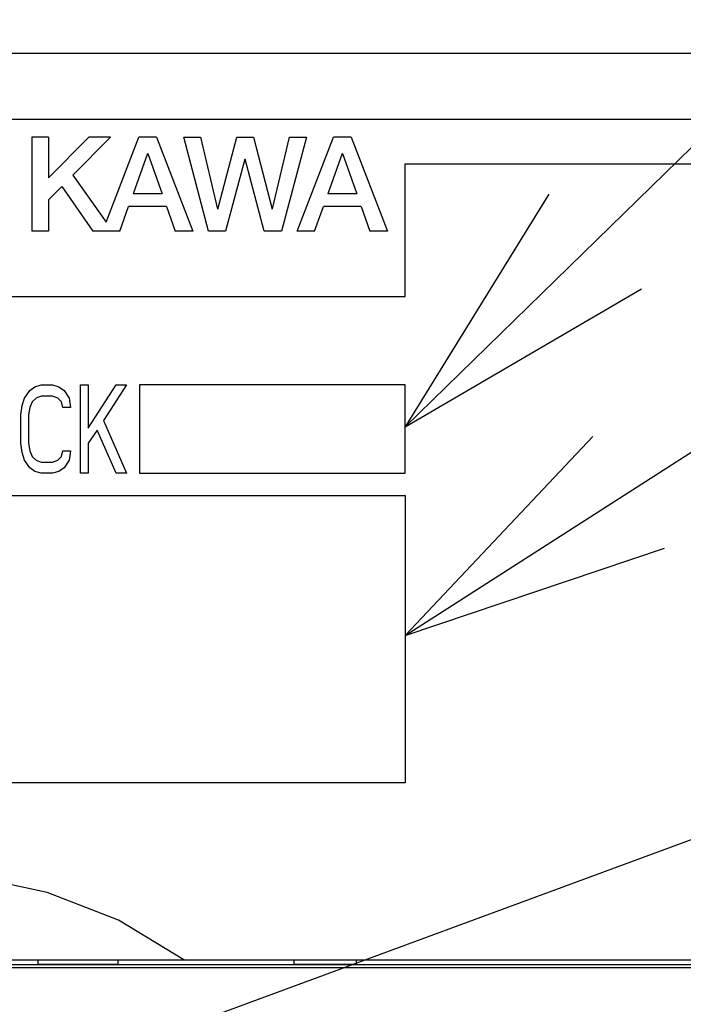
# Model space of a CAD drawing. Extents: x 100 to 1223, y 94 to 846.
# Tile 31 of 40: x 741 to 756, y 633 to 656. Entities that reach past the tile are written whole.
import ezdxf

# ---------------------------------------------------------------- set-up
doc = ezdxf.new("R2010")
doc.units = 0
doc.header["$LTSCALE"] = 69.3
for name, color, linetype in [('ALL_CURVE', 7, 'CONTINUOUS'), ('ALL_FEATURES', 7, 'CONTINUOUS'), ('ALL_NOTE', 7, 'CONTINUOUS')]:
    doc.layers.add(name, color=color, linetype=linetype)

msp = doc.modelspace()

# ---------------------------------------------------------------- linework, layer by layer
at = {"layer": 'ALL_CURVE', "color": 4, "linetype": 'CONTINUOUS'}
for p, q in [((768.5, 653.5), (731.5, 653.5)), ((749.5, 649.5), (749.5, 652.5)), ((749.5, 652.5), (768.5, 652.5)), ((731.5, 649.5), (749.5, 649.5)), ((740.901, 647.202), (741.016, 647.372)), ((741.016, 647.372), (741.131, 647.457)), ((741.131, 647.457), (741.275, 647.5)), ((741.275, 647.5), (741.534, 647.5)), ((741.534, 647.5), (741.678, 647.457)), ((741.678, 647.457), (741.793, 647.372)), ((741.793, 647.372), (741.907, 647.202)), ((742.166, 645.5), (742.166, 647.5)), ((742.166, 647.5), (742.339, 647.5)), ((742.339, 646.521), (742.971, 647.5)), ((742.339, 647.5), (742.339, 646.521)), ((743.201, 647.5), (742.684, 646.691)), ((742.971, 647.5), (743.201, 647.5)), ((743.5, 647.5), (743.5, 645.5)), ((749.5, 647.5), (743.5, 647.5)), ((749.5, 645.5), (749.5, 647.5)), ((740.844, 647.032), (740.901, 647.202)), ((741.074, 647.117), (741.016, 646.989)), ((741.16, 647.202), (741.074, 647.117)), ((741.275, 647.245), (741.16, 647.202)), ((741.534, 647.245), (741.275, 647.245)), ((741.649, 647.202), (741.534, 647.245)), ((741.735, 647.117), (741.649, 647.202)), ((741.764, 646.989), (741.735, 647.117)), ((741.907, 647.202), (741.936, 646.989)), ((740.815, 646.819), (740.844, 647.032)), ((741.016, 646.989), (740.987, 646.819)), ((741.936, 646.989), (741.764, 646.989)), ((740.815, 646.181), (740.815, 646.819)), ((740.987, 646.819), (740.987, 646.181)), ((742.684, 646.691), (743.201, 645.5)), ((742.54, 646.479), (742.339, 646.181)), ((742.971, 645.5), (742.54, 646.479)), ((740.844, 645.968), (740.815, 646.181)), ((740.987, 646.181), (741.016, 646.011)), ((741.016, 646.011), (741.074, 645.883)), ((741.735, 645.883), (741.764, 646.011)), ((741.764, 646.011), (741.936, 646.011)), ((741.936, 646.011), (741.907, 645.798)), ((742.339, 646.181), (742.339, 645.5)), ((740.901, 645.798), (740.844, 645.968)), ((741.016, 645.628), (740.901, 645.798)), ((741.074, 645.883), (741.16, 645.798)), ((741.16, 645.798), (741.275, 645.755)), ((741.275, 645.755), (741.534, 645.755)), ((741.534, 645.755), (741.649, 645.798)), ((741.649, 645.798), (741.735, 645.883)), ((741.907, 645.798), (741.793, 645.628)), ((741.131, 645.543), (741.016, 645.628)), ((741.275, 645.5), (741.131, 645.543)), ((741.678, 645.543), (741.534, 645.5)), ((741.793, 645.628), (741.678, 645.543)), ((741.534, 645.5), (741.275, 645.5)), ((742.339, 645.5), (742.166, 645.5)), ((743.201, 645.5), (742.971, 645.5)), ((743.5, 645.5), (749.5, 645.5)), ((731.5, 645), (749.5, 645)), ((749.5, 645), (749.5, 638.5)), ((749.5, 638.5), (731.5, 638.5))]:
    msp.add_line(p, q, dxfattribs=at)
at = {"layer": 'ALL_FEATURES', "color": 7, "linetype": 'CONTINUOUS'}
for p, q in [((661, 655), (769, 655)), ((741.067, 653.1), (741.067, 650.975)), ((741.439, 653.1), (741.067, 653.1)), ((742.352, 653.1), (741.439, 652.181)), ((741.439, 653.1), (741.439, 652.181)), ((742.845, 653.1), (741.993, 652.243)), ((742.845, 653.1), (742.352, 653.1)), ((742.741, 651.181), (743.482, 653.1)), ((743.879, 653.1), (743.482, 653.1)), ((743.879, 653.1), (744.7, 650.975)), ((745.059, 650.975), (744.496, 653.1)), ((744.496, 653.1), (744.877, 653.1)), ((744.877, 653.1), (745.263, 651.475)), ((745.27, 651.475), (745.693, 653.1)), ((745.693, 653.1), (746.072, 653.1)), ((746.072, 653.1), (746.495, 651.475)), ((746.502, 651.476), (746.888, 653.1)), ((747.27, 653.1), (746.703, 650.975)), ((746.888, 653.1), (747.27, 653.1)), ((747.062, 650.975), (747.883, 653.1)), ((748.279, 653.1), (747.883, 653.1)), ((748.279, 653.1), (749.1, 650.975)), ((743.677, 652.733), (743.354, 651.821)), ((743.684, 652.733), (744.006, 651.821)), ((748.077, 652.733), (747.754, 651.821)), ((748.085, 652.733), (748.406, 651.821)), ((745.88, 652.6), (745.443, 650.975)), ((746.317, 650.975), (745.886, 652.6)), ((741.993, 652.243), (742.741, 651.181)), ((741.74, 651.988), (741.439, 651.685)), ((741.74, 651.988), (742.439, 650.975)), ((744.006, 651.821), (743.354, 651.821)), ((748.406, 651.821), (747.754, 651.821)), ((741.439, 651.685), (741.439, 650.975)), ((743.055, 650.975), (743.252, 651.534)), ((744.107, 651.534), (743.252, 651.534)), ((744.107, 651.534), (744.304, 650.975)), ((747.455, 650.975), (747.653, 651.534)), ((748.507, 651.534), (747.653, 651.534)), ((748.507, 651.534), (748.704, 650.975)), ((741.439, 650.975), (741.067, 650.975)), ((743.055, 650.975), (742.439, 650.975)), ((744.7, 650.975), (744.304, 650.975)), ((745.443, 650.975), (745.059, 650.975)), ((746.703, 650.975), (746.317, 650.975)), ((747.455, 650.975), (747.062, 650.975)), ((749.1, 650.975), (748.704, 650.975)), ((730, 634.5), (770, 634.5)), ((741.2, 634.5), (741.2, 634.4)), ((741.2, 634.4), (743.007, 634.4)), ((743.007, 634.5), (743.009, 634.388)), ((746.991, 634.388), (746.993, 634.5)), ((746.993, 634.4), (748.4, 634.4)), ((748.4, 634.4), (748.4, 634.5)), ((765, 634.318), (729.395, 634.318)), ((758.977, 634.388), (740.035, 634.388))]:
    msp.add_line(p, q, dxfattribs=at)
msp.add_lwpolyline([(744.5, 634.5), (743.019, 635.399), (741.411, 636.027), (739.724, 636.387), (738.002, 636.5), (736.279, 636.387), (734.591, 636.027), (732.981, 635.399), (731.5, 634.5)], dxfattribs=at)
at = {"layer": 'ALL_NOTE', "color": 2, "linetype": 'CONTINUOUS'}
for p, q in [((749.5, 646.55), (785.5, 681.697)), ((749.5, 641.832), (785.5, 664.923)), ((734.782, 629.412), (785.5, 648.106))]:
    msp.add_line(p, q, dxfattribs=at)
for points in [[(752.745, 651.814), (749.5, 646.55), (754.841, 649.668)], [(753.741, 646.334), (749.5, 641.832), (755.36, 643.809)]]:
    msp.add_lwpolyline(points, dxfattribs=at)

doc.saveas('drawing.dxf')
